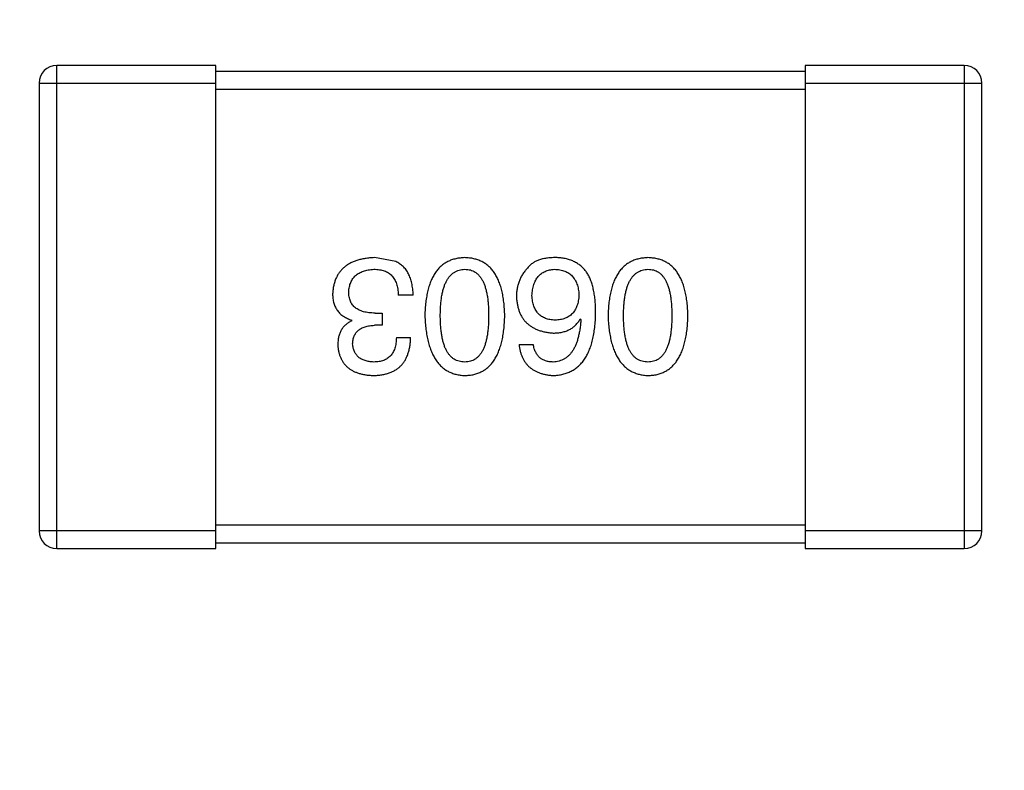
# Model space of a CAD drawing. Header units: millimetres. Extents: x -16 to 538, y -56 to 87.
# Tile 51 of 162: x 452.19 to 453.86, y -5.52 to -4.25. Entities that reach past the tile are written whole.
import ezdxf

# ---------------------------------------------------------------- set-up
doc = ezdxf.new("R2010")
doc.units = ezdxf.units.MM
doc.header["$LTSCALE"] = 1.21
doc.header["$MEASUREMENT"] = 0
doc.header["$PDMODE"] = 3
doc.header["$PDSIZE"] = 0.3125
doc.layers.get('0').update_dxf_attribs({"linetype": 'CONTINUOUS'})
doc.layers.get('DEFPOINTS').update_dxf_attribs({"linetype": 'CONTINUOUS'})
doc.layers.add('Dim', color=3, linetype='CONTINUOUS', lineweight=25)
doc.styles.get("Standard").update_dxf_attribs({"font": 'txt', "width": 0.8})
doc.dimstyles.get("Standard").update_dxf_attribs({"dimtxt": 0.15625, "dimasz": 0.1875, "dimexe": 0.125, "dimexo": 0.0625, "dimgap": 0.09, "dimtad": 0, "dimtih": 1, "dimtoh": 1, "dimzin": 4, "dimdsep": 46, "dimtxsty": 'STANDARD', "dimblk": '_FILLED', "dimblk1": '_FILLED', "dimblk2": '_FILLED', "dimcen": 0.09, "dimazin": 1, "dimtp": 0.01, "dimtm": 0.01, "dimtfac": 1, "dimtofl": 0, "dimtmove": 0, "dimatfit": 3, "dimldrblk": '_FILLED', "dimfxl": 1, "dimtolj": 1, "dimtzin": 4, "dimarcsym": 0})

# ---------------------------------------------------------------- blocks, each defined once
blk = doc.blocks.new('_FILLED')
at = {"color": 0, "linetype": 'ByBlock'}
blk.add_solid([(0, 0), (-1, 0.16667), (-1, -0.16667)], dxfattribs=at)
blk = doc.blocks.new('*D19')
at = {"color": 0, "linetype": 'ByBlock', "lineweight": -2}
for p, q in [((450.6432, 37.0225), (532.5397, 37.0225)), ((532.4147, 37.0225), (532.4147, 16.4209)), ((532.4147, -12.0275), (532.4147, 8.5742)), ((450.6432, -12.0275), (532.5397, -12.0275))]:
    blk.add_line(p, q, dxfattribs=at)
at = {"layer": 'DEFPOINTS', "color": 0, "linetype": 'ByBlock'}
for p in [(450.5807, 37.0225), (450.5807, -12.0275)]:
    blk.add_point(p, dxfattribs=at)
at = {"color": 0, "linetype": 'ByBlock', "lineweight": -2, "xscale": 2.54, "yscale": 2.54, "zscale": 2.54}
for p, rotation in [((532.4147, 37.0225), 90), ((532.4147, -12.0275), 270)]:
    blk.add_blockref('_FILLED', p, dxfattribs=dict(at, rotation=rotation))
at = {"color": 0, "linetype": 'ByBlock', "lineweight": -2, "insert": (532.4147, 12.4975), "char_height": 2.5, "attachment_point": 5, "rotation": 90}
blk.add_mtext('\\A1;49.05', dxfattribs=at)

msp = doc.modelspace()

# ---------------------------------------------------------------- linework, layer by layer
at = {"color": 7, "linetype": 'Continuous'}
for p, q in [((452.5262, -4.3237), (452.2562, -4.3237)), ((452.2562, -5.1437), (452.2562, -4.3237)), ((452.5262, -5.1437), (452.5262, -4.3237)), ((453.7962, -4.3237), (453.5262, -4.3237)), ((453.5262, -4.3237), (453.5262, -5.1437)), ((453.7962, -4.3237), (453.7962, -5.1437)), ((453.5262, -4.3337), (452.5262, -4.3337)), ((452.2262, -4.3537), (452.5262, -4.3537)), ((452.2262, -4.3537), (452.2262, -5.1137)), ((453.5262, -4.3537), (453.8262, -4.3537)), ((453.8262, -5.1137), (453.8262, -4.3537)), ((452.5262, -4.3637), (453.5262, -4.3637)), ((452.8315, -4.6565), (452.7954, -4.6499)), ((452.861, -4.7133), (452.8358, -4.7133)), ((452.7965, -4.7439), (452.8085, -4.7439)), ((452.8085, -4.7439), (452.8085, -4.7647)), ((452.7571, -4.757), (452.7571, -4.756)), ((453.1445, -4.7538), (453.1456, -4.7549)), ((452.8085, -4.7647), (452.7954, -4.7647)), ((452.8326, -4.7855), (452.8566, -4.7855)), ((453.0407, -4.7975), (453.0647, -4.7975)), ((453.5262, -5.1037), (452.5262, -5.1037)), ((452.5262, -5.1137), (452.2262, -5.1137)), ((453.8262, -5.1137), (453.5262, -5.1137)), ((452.2562, -5.1437), (452.5262, -5.1437)), ((452.5262, -5.1337), (453.5262, -5.1337)), ((453.5262, -5.1437), (453.7962, -5.1437))]:
    msp.add_line(p, q, dxfattribs=at)
for centre, start, end in [((452.2562, -4.3537), 90, 180), ((453.7962, -4.3537), 0, 90), ((452.2562, -5.1137), 180, 270), ((453.7962, -5.1137), 270, 0)]:
    msp.add_arc(centre, 0.03, start, end, dxfattribs=at)
for points, knots in [([(452.7954, -4.6499), (452.7927, -4.6501), (452.7873, -4.6503), (452.7796, -4.6512), (452.7724, -4.6527), (452.7656, -4.6545), (452.7594, -4.6567), (452.7537, -4.6595), (452.7484, -4.6626), (452.7437, -4.6662), (452.7395, -4.6703), (452.7358, -4.6748), (452.7326, -4.6798), (452.7299, -4.6852), (452.7277, -4.6911), (452.7261, -4.6974), (452.7249, -4.7041), (452.7245, -4.7088), (452.7244, -4.7111)], [0, 0, 0, 0, 0.078078, 0.151942, 0.221594, 0.28726, 0.350176, 0.409768, 0.467648, 0.523784, 0.578904, 0.634014, 0.689819, 0.746826, 0.805875, 0.867063, 0.931764, 1, 1, 1, 1]), ([(452.861, -4.7133), (452.8609, -4.7116), (452.8608, -4.7081), (452.8603, -4.703), (452.8596, -4.6981), (452.8588, -4.6934), (452.8577, -4.689), (452.8564, -4.6849), (452.8548, -4.681), (452.8531, -4.6773), (452.8512, -4.6738), (452.849, -4.6706), (452.8466, -4.6677), (452.844, -4.6649), (452.8412, -4.6624), (452.8381, -4.6602), (452.8349, -4.6582), (452.8326, -4.6571), (452.8315, -4.6565)], [0, 0, 0, 0, 0.078937, 0.154495, 0.226898, 0.296844, 0.363348, 0.427781, 0.48946, 0.549586, 0.607902, 0.664733, 0.720805, 0.776157, 0.831175, 0.886736, 0.943094, 1, 1, 1, 1]), ([(452.9486, -4.6499), (452.946, -4.6501), (452.9408, -4.6503), (452.9333, -4.6516), (452.9263, -4.6536), (452.9198, -4.6563), (452.9138, -4.6599), (452.9082, -4.6642), (452.9032, -4.6693), (452.8987, -4.6751), (452.8947, -4.6817), (452.8913, -4.689), (452.8883, -4.697), (452.8858, -4.7058), (452.8838, -4.7154), (452.8823, -4.7257), (452.8813, -4.7368), (452.881, -4.7444), (452.8809, -4.7483)], [0, 0, 0, 0, 0.059134, 0.115603, 0.169236, 0.221572, 0.273254, 0.32474, 0.377319, 0.431815, 0.488555, 0.548609, 0.612242, 0.680182, 0.75251, 0.829782, 0.91231, 1, 1, 1, 1]), ([(453.0164, -4.7483), (453.0163, -4.7444), (453.016, -4.7368), (453.015, -4.7257), (453.0135, -4.7154), (453.0115, -4.7058), (453.009, -4.697), (453.006, -4.689), (453.0026, -4.6817), (452.9985, -4.6751), (452.9941, -4.6692), (452.9891, -4.6642), (452.9835, -4.6599), (452.9775, -4.6563), (452.971, -4.6536), (452.964, -4.6516), (452.9565, -4.6503), (452.9513, -4.6501), (452.9486, -4.6499)], [0, 0, 0, 0, 0.087693, 0.170223, 0.247496, 0.319826, 0.387768, 0.451403, 0.511459, 0.568358, 0.622671, 0.675251, 0.726739, 0.778422, 0.830759, 0.884394, 0.940865, 1, 1, 1, 1]), ([(453.1052, -4.6499), (453.1024, -4.6499), (453.097, -4.6498), (453.0892, -4.6504), (453.082, -4.6516), (453.0755, -4.6533), (453.0696, -4.6557), (453.0644, -4.6586), (453.0598, -4.6621), (453.0572, -4.6649), (453.056, -4.6663)], [0, 0, 0, 0, 0.156782, 0.301945, 0.436395, 0.561474, 0.678489, 0.78853, 0.894967, 1, 1, 1, 1]), ([(453.1565, -4.6762), (453.1551, -4.6742), (453.1521, -4.6702), (453.1469, -4.665), (453.1412, -4.6606), (453.135, -4.6569), (453.1283, -4.654), (453.121, -4.6519), (453.1133, -4.6504), (453.1079, -4.6501), (453.1052, -4.6499)], [0, 0, 0, 0, 0.125033, 0.246266, 0.36603, 0.485265, 0.606781, 0.732144, 0.862551, 1, 1, 1, 1]), ([(453.2595, -4.6499), (453.2569, -4.6501), (453.2517, -4.6503), (453.2442, -4.6516), (453.2372, -4.6536), (453.2307, -4.6563), (453.2246, -4.6599), (453.2191, -4.6642), (453.2141, -4.6693), (453.2096, -4.6751), (453.2056, -4.6817), (453.2021, -4.689), (453.1992, -4.697), (453.1967, -4.7058), (453.1946, -4.7154), (453.1932, -4.7257), (453.1922, -4.7368), (453.1919, -4.7444), (453.1918, -4.7483)], [0, 0, 0, 0, 0.059134, 0.115603, 0.169236, 0.221572, 0.273254, 0.32474, 0.377319, 0.431815, 0.488555, 0.548609, 0.612242, 0.680182, 0.75251, 0.829782, 0.91231, 1, 1, 1, 1]), ([(453.3273, -4.7483), (453.3271, -4.7444), (453.3269, -4.7368), (453.3258, -4.7257), (453.3244, -4.7154), (453.3224, -4.7058), (453.3199, -4.697), (453.3169, -4.689), (453.3134, -4.6817), (453.3094, -4.6751), (453.3049, -4.6692), (453.2999, -4.6642), (453.2944, -4.6599), (453.2884, -4.6563), (453.2818, -4.6536), (453.2748, -4.6516), (453.2673, -4.6503), (453.2622, -4.6501), (453.2595, -4.6499)], [0, 0, 0, 0, 0.087693, 0.170223, 0.247496, 0.319826, 0.387768, 0.451403, 0.511459, 0.568358, 0.622671, 0.675251, 0.726739, 0.778422, 0.830759, 0.884394, 0.940865, 1, 1, 1, 1]), ([(452.7517, -4.7079), (452.7518, -4.7064), (452.752, -4.7036), (452.7528, -4.6994), (452.7537, -4.6956), (452.7551, -4.692), (452.7567, -4.6886), (452.7586, -4.6855), (452.7609, -4.6828), (452.7634, -4.6802), (452.7662, -4.6779), (452.7694, -4.6759), (452.7728, -4.6742), (452.7765, -4.6727), (452.7806, -4.6716), (452.7849, -4.6706), (452.7895, -4.6699), (452.7927, -4.6697), (452.7943, -4.6696)], [0, 0, 0, 0, 0.068514, 0.133941, 0.195994, 0.255362, 0.312994, 0.369441, 0.424687, 0.480522, 0.537148, 0.594801, 0.654411, 0.716817, 0.781981, 0.850498, 0.923306, 1, 1, 1, 1]), ([(452.7943, -4.6696), (452.7959, -4.6696), (452.7991, -4.6697), (452.8037, -4.6702), (452.808, -4.6711), (452.812, -4.6723), (452.8157, -4.6738), (452.8191, -4.6757), (452.8222, -4.6779), (452.825, -4.6805), (452.8274, -4.6834), (452.8296, -4.6867), (452.8314, -4.6903), (452.8329, -4.6943), (452.8341, -4.6986), (452.835, -4.7032), (452.8356, -4.7081), (452.8358, -4.7116), (452.8358, -4.7133)], [0, 0, 0, 0, 0.071272, 0.13882, 0.201858, 0.262757, 0.320043, 0.376709, 0.431462, 0.486034, 0.541209, 0.597703, 0.65589, 0.717768, 0.782056, 0.850407, 0.92277, 1, 1, 1, 1]), ([(452.9071, -4.7483), (452.9071, -4.7452), (452.9072, -4.7391), (452.9077, -4.7303), (452.9085, -4.7221), (452.9096, -4.7145), (452.911, -4.7074), (452.9128, -4.701), (452.9149, -4.6951), (452.9173, -4.6899), (452.9201, -4.6852), (452.9232, -4.6812), (452.9266, -4.6777), (452.9304, -4.6749), (452.9345, -4.6726), (452.9389, -4.671), (452.9437, -4.6699), (452.947, -4.6697), (452.9486, -4.6696)], [0, 0, 0, 0, 0.094834, 0.184067, 0.267029, 0.344713, 0.417334, 0.484367, 0.546941, 0.604717, 0.65953, 0.710539, 0.759381, 0.806382, 0.853027, 0.900623, 0.949121, 1, 1, 1, 1]), ([(452.9486, -4.6696), (452.9503, -4.6697), (452.9535, -4.6698), (452.9581, -4.6707), (452.9624, -4.6722), (452.9664, -4.6745), (452.9701, -4.6773), (452.9734, -4.6807), (452.9764, -4.6847), (452.9791, -4.6894), (452.9815, -4.6946), (452.9836, -4.7005), (452.9852, -4.707), (452.9867, -4.714), (452.9878, -4.7217), (452.9885, -4.7301), (452.989, -4.739), (452.9891, -4.7451), (452.9891, -4.7483)], [0, 0, 0, 0, 0.049766, 0.097012, 0.143225, 0.188786, 0.235079, 0.282962, 0.333687, 0.387747, 0.445963, 0.508657, 0.576545, 0.649868, 0.72822, 0.812712, 0.903543, 1, 1, 1, 1]), ([(453.056, -4.6663), (453.0544, -4.6681), (453.0513, -4.6715), (453.0473, -4.6771), (453.0439, -4.6829), (453.0411, -4.689), (453.039, -4.6953), (453.0374, -4.7018), (453.0365, -4.7086), (453.0364, -4.7132), (453.0363, -4.7155)], [0, 0, 0, 0, 0.129393, 0.255335, 0.378531, 0.500878, 0.622934, 0.746191, 0.87096, 1, 1, 1, 1]), ([(453.0626, -4.7144), (453.0627, -4.7127), (453.0629, -4.7093), (453.0636, -4.7045), (453.0645, -4.6999), (453.0657, -4.6957), (453.0671, -4.6918), (453.0689, -4.6882), (453.0708, -4.6849), (453.0731, -4.6819), (453.0757, -4.6792), (453.0785, -4.6769), (453.0816, -4.6749), (453.0849, -4.6731), (453.0885, -4.6718), (453.0924, -4.6707), (453.0965, -4.67), (453.0993, -4.6697), (453.1008, -4.6696)], [0, 0, 0, 0, 0.078863, 0.153308, 0.223539, 0.289857, 0.35341, 0.413572, 0.471721, 0.528235, 0.584279, 0.638781, 0.69466, 0.751251, 0.809198, 0.869697, 0.933318, 1, 1, 1, 1]), ([(453.1008, -4.6696), (453.1024, -4.6697), (453.1055, -4.6698), (453.11, -4.6705), (453.1142, -4.6714), (453.1181, -4.6727), (453.1218, -4.6743), (453.1251, -4.6762), (453.1282, -4.6784), (453.1309, -4.6811), (453.1334, -4.684), (453.1355, -4.6872), (453.1375, -4.6908), (453.139, -4.6947), (453.1403, -4.6989), (453.1413, -4.7034), (453.142, -4.7083), (453.1422, -4.7116), (453.1423, -4.7133)], [0, 0, 0, 0, 0.070403, 0.137196, 0.200053, 0.260887, 0.31876, 0.37535, 0.430743, 0.485927, 0.541678, 0.598832, 0.657726, 0.719441, 0.783504, 0.851852, 0.923533, 1, 1, 1, 1]), ([(453.1707, -4.7439), (453.1707, -4.7404), (453.1707, -4.7335), (453.1699, -4.7235), (453.1689, -4.7141), (453.1673, -4.7053), (453.1653, -4.6971), (453.1629, -4.6895), (453.16, -4.6825), (453.1577, -4.6783), (453.1565, -4.6762)], [0, 0, 0, 0, 0.151498, 0.29521, 0.430242, 0.557137, 0.677306, 0.790845, 0.898111, 1, 1, 1, 1]), ([(453.218, -4.7483), (453.218, -4.7452), (453.2181, -4.7391), (453.2186, -4.7303), (453.2194, -4.7221), (453.2205, -4.7145), (453.2219, -4.7074), (453.2237, -4.701), (453.2258, -4.6951), (453.2282, -4.6899), (453.231, -4.6852), (453.2341, -4.6812), (453.2375, -4.6777), (453.2413, -4.6749), (453.2454, -4.6726), (453.2498, -4.671), (453.2546, -4.6699), (453.2578, -4.6697), (453.2595, -4.6696)], [0, 0, 0, 0, 0.094834, 0.184067, 0.267029, 0.344713, 0.417334, 0.484367, 0.546941, 0.604717, 0.65953, 0.710539, 0.759381, 0.806382, 0.853027, 0.900623, 0.949121, 1, 1, 1, 1]), ([(453.2595, -4.6696), (453.2612, -4.6697), (453.2643, -4.6698), (453.269, -4.6707), (453.2733, -4.6722), (453.2773, -4.6745), (453.281, -4.6773), (453.2843, -4.6807), (453.2873, -4.6847), (453.29, -4.6894), (453.2924, -4.6946), (453.2944, -4.7005), (453.2961, -4.707), (453.2976, -4.714), (453.2986, -4.7217), (453.2994, -4.7301), (453.2999, -4.739), (453.2999, -4.7451), (453.3, -4.7483)], [0, 0, 0, 0, 0.049766, 0.097012, 0.143225, 0.188786, 0.235079, 0.282962, 0.333687, 0.387747, 0.445963, 0.508657, 0.576545, 0.649868, 0.72822, 0.812712, 0.903543, 1, 1, 1, 1]), ([(452.7244, -4.7111), (452.7244, -4.7126), (452.7244, -4.7154), (452.7249, -4.7194), (452.7254, -4.7233), (452.7264, -4.727), (452.7275, -4.7305), (452.7289, -4.7338), (452.7306, -4.7369), (452.7325, -4.7399), (452.7347, -4.7426), (452.7371, -4.7451), (452.7399, -4.7474), (452.7428, -4.7495), (452.746, -4.7514), (452.7495, -4.7532), (452.7532, -4.7547), (452.7558, -4.7555), (452.7571, -4.756)], [0, 0, 0, 0, 0.071215, 0.138707, 0.20396, 0.266995, 0.327734, 0.387609, 0.445602, 0.503345, 0.561136, 0.618597, 0.677672, 0.738255, 0.799989, 0.863961, 0.930555, 1, 1, 1, 1]), ([(452.7965, -4.7439), (452.7947, -4.7439), (452.7912, -4.7439), (452.7861, -4.7434), (452.7814, -4.7428), (452.777, -4.7417), (452.7729, -4.7405), (452.7692, -4.739), (452.7659, -4.7371), (452.7629, -4.735), (452.7602, -4.7326), (452.7579, -4.7299), (452.756, -4.7269), (452.7544, -4.7236), (452.7532, -4.7201), (452.7523, -4.7163), (452.7518, -4.7122), (452.7517, -4.7093), (452.7517, -4.7079)], [0, 0, 0, 0, 0.082495, 0.159728, 0.232496, 0.300725, 0.365163, 0.425859, 0.483728, 0.538892, 0.592921, 0.646195, 0.699968, 0.754746, 0.811387, 0.870806, 0.933482, 1, 1, 1, 1]), ([(453.0363, -4.7155), (453.0364, -4.7179), (453.0367, -4.7224), (453.0377, -4.7291), (453.0391, -4.7353), (453.0409, -4.7411), (453.0432, -4.7465), (453.046, -4.7514), (453.0492, -4.756), (453.0529, -4.7601), (453.0571, -4.7638), (453.0617, -4.7671), (453.0667, -4.7699), (453.0722, -4.7724), (453.0782, -4.7744), (453.0846, -4.776), (453.0914, -4.7772), (453.0962, -4.7776), (453.0986, -4.7778)], [0, 0, 0, 0, 0.071527, 0.139094, 0.20346, 0.264939, 0.323904, 0.381383, 0.437591, 0.493343, 0.549401, 0.606085, 0.664838, 0.725424, 0.788712, 0.855452, 0.925772, 1, 1, 1, 1]), ([(453.1019, -4.756), (453.1004, -4.7559), (453.0975, -4.7558), (453.0932, -4.7551), (453.0892, -4.7543), (453.0855, -4.753), (453.0821, -4.7515), (453.0789, -4.7497), (453.076, -4.7475), (453.0734, -4.7451), (453.0711, -4.7423), (453.069, -4.7392), (453.0673, -4.7358), (453.0657, -4.7321), (453.0646, -4.7281), (453.0636, -4.7238), (453.0629, -4.7192), (453.0627, -4.7161), (453.0626, -4.7144)], [0, 0, 0, 0, 0.069884, 0.136529, 0.199638, 0.259844, 0.317774, 0.374356, 0.430026, 0.485148, 0.5409, 0.597889, 0.657472, 0.718614, 0.783613, 0.85129, 0.923712, 1, 1, 1, 1]), ([(453.1423, -4.7133), (453.1422, -4.715), (453.142, -4.7183), (453.1413, -4.723), (453.1403, -4.7274), (453.1391, -4.7315), (453.1375, -4.7353), (453.1357, -4.7388), (453.1336, -4.742), (453.1312, -4.7448), (453.1285, -4.7473), (453.1255, -4.7495), (453.1223, -4.7514), (453.1187, -4.7529), (453.1149, -4.7542), (453.1108, -4.7551), (453.1065, -4.7558), (453.1034, -4.7559), (453.1019, -4.756)], [0, 0, 0, 0, 0.076072, 0.148369, 0.216753, 0.281358, 0.342792, 0.401604, 0.458929, 0.514444, 0.569818, 0.625343, 0.681554, 0.739608, 0.800134, 0.863477, 0.929547, 1, 1, 1, 1]), ([(453.0986, -4.8499), (453.1014, -4.8498), (453.107, -4.8494), (453.115, -4.848), (453.1224, -4.8457), (453.1294, -4.8426), (453.1358, -4.8388), (453.1417, -4.8341), (453.147, -4.8286), (453.1518, -4.8223), (453.1561, -4.8153), (453.1598, -4.8074), (453.163, -4.7988), (453.1656, -4.7893), (453.1677, -4.7791), (453.1692, -4.7681), (453.1704, -4.7563), (453.1706, -4.7481), (453.1707, -4.7439)], [0, 0, 0, 0, 0.058957, 0.115262, 0.16907, 0.221312, 0.273147, 0.324961, 0.377649, 0.432026, 0.488925, 0.549039, 0.612912, 0.680653, 0.753056, 0.830314, 0.912483, 1, 1, 1, 1]), ([(452.7571, -4.757), (452.7552, -4.758), (452.7515, -4.7599), (452.7465, -4.7636), (452.7424, -4.7679), (452.7389, -4.7729), (452.7363, -4.7784), (452.7344, -4.7846), (452.7333, -4.7914), (452.7332, -4.7961), (452.7331, -4.7986)], [0, 0, 0, 0, 0.125227, 0.244792, 0.361427, 0.478215, 0.59667, 0.722058, 0.856314, 1, 1, 1, 1]), ([(452.8809, -4.7483), (452.8811, -4.7523), (452.8814, -4.7601), (452.8825, -4.7714), (452.8842, -4.782), (452.8862, -4.7918), (452.8887, -4.8008), (452.8918, -4.8091), (452.8953, -4.8166), (452.8993, -4.8234), (452.9038, -4.8294), (452.9088, -4.8347), (452.9142, -4.8392), (452.9202, -4.8429), (452.9266, -4.8458), (452.9335, -4.848), (452.9409, -4.8495), (452.946, -4.8498), (452.9486, -4.8499)], [0, 0, 0, 0, 0.088475, 0.171606, 0.249595, 0.322626, 0.391327, 0.455765, 0.516374, 0.573675, 0.628522, 0.681161, 0.732559, 0.783563, 0.83504, 0.887639, 0.942585, 1, 1, 1, 1]), ([(452.9486, -4.827), (452.947, -4.8269), (452.9437, -4.8268), (452.9389, -4.8259), (452.9345, -4.8244), (452.9304, -4.8222), (452.9267, -4.8194), (452.9232, -4.816), (452.9201, -4.8119), (452.9173, -4.8073), (452.9149, -4.802), (452.9128, -4.7961), (452.9111, -4.7897), (452.9096, -4.7826), (452.9085, -4.7749), (452.9077, -4.7666), (452.9072, -4.7576), (452.9071, -4.7515), (452.9071, -4.7483)], [0, 0, 0, 0, 0.050604, 0.098688, 0.145699, 0.191791, 0.238625, 0.286717, 0.337546, 0.391814, 0.449755, 0.512106, 0.579685, 0.652048, 0.730262, 0.814146, 0.904281, 1, 1, 1, 1]), ([(452.9486, -4.8499), (452.9513, -4.8498), (452.9565, -4.8496), (452.964, -4.8483), (452.971, -4.8462), (452.9775, -4.8433), (452.9836, -4.8397), (452.9891, -4.8352), (452.9941, -4.83), (452.9985, -4.824), (453.0026, -4.8172), (453.006, -4.8096), (453.009, -4.8013), (453.0115, -4.7922), (453.0135, -4.7823), (453.015, -4.7717), (453.016, -4.7603), (453.0163, -4.7524), (453.0164, -4.7483)], [0, 0, 0, 0, 0.057911, 0.113262, 0.165956, 0.217443, 0.268511, 0.319665, 0.372, 0.426129, 0.483365, 0.543779, 0.607756, 0.676562, 0.749704, 0.827713, 0.911177, 1, 1, 1, 1]), ([(452.9891, -4.7483), (452.9891, -4.7515), (452.989, -4.7576), (452.9885, -4.7666), (452.9877, -4.7749), (452.9867, -4.7826), (452.9852, -4.7896), (452.9836, -4.7961), (452.9815, -4.802), (452.9791, -4.8072), (452.9764, -4.8119), (452.9734, -4.8159), (452.9701, -4.8193), (452.9664, -4.8222), (452.9624, -4.8244), (452.9581, -4.8259), (452.9535, -4.8268), (452.9503, -4.8269), (452.9486, -4.827)], [0, 0, 0, 0, 0.096452, 0.187278, 0.271765, 0.350519, 0.423437, 0.491321, 0.554011, 0.612224, 0.666281, 0.717003, 0.764884, 0.811423, 0.856783, 0.902993, 0.950236, 1, 1, 1, 1]), ([(453.0986, -4.7778), (453.1013, -4.7778), (453.1063, -4.7776), (453.1137, -4.7765), (453.1204, -4.7746), (453.1265, -4.772), (453.132, -4.7686), (453.1369, -4.7644), (453.1411, -4.7594), (453.1434, -4.7557), (453.1445, -4.7538)], [0, 0, 0, 0, 0.144617, 0.279572, 0.40596, 0.526097, 0.64389, 0.760003, 0.877724, 1, 1, 1, 1]), ([(453.1456, -4.7549), (453.1454, -4.7577), (453.145, -4.7632), (453.144, -4.7711), (453.1427, -4.7786), (453.1411, -4.7855), (453.1393, -4.7919), (453.1371, -4.7977), (453.1346, -4.8031), (453.1318, -4.8079), (453.1287, -4.8121), (453.1253, -4.8159), (453.1216, -4.8191), (453.1176, -4.8217), (453.1133, -4.8239), (453.1086, -4.8254), (453.1037, -4.8266), (453.1003, -4.8269), (453.0986, -4.827)], [0, 0, 0, 0, 0.089218, 0.173709, 0.252753, 0.326963, 0.397099, 0.462534, 0.524018, 0.582178, 0.637235, 0.689955, 0.741228, 0.791618, 0.841661, 0.892925, 0.945259, 1, 1, 1, 1]), ([(453.1918, -4.7483), (453.1919, -4.7523), (453.1923, -4.7601), (453.1934, -4.7714), (453.195, -4.782), (453.1971, -4.7918), (453.1996, -4.8008), (453.2026, -4.8091), (453.2061, -4.8166), (453.2102, -4.8234), (453.2147, -4.8294), (453.2196, -4.8347), (453.2251, -4.8392), (453.231, -4.8429), (453.2375, -4.8458), (453.2444, -4.848), (453.2518, -4.8495), (453.2569, -4.8498), (453.2595, -4.8499)], [0, 0, 0, 0, 0.088475, 0.171606, 0.249595, 0.322626, 0.391327, 0.455765, 0.516374, 0.573675, 0.628522, 0.681161, 0.732559, 0.783563, 0.83504, 0.887639, 0.942585, 1, 1, 1, 1]), ([(453.2595, -4.827), (453.2578, -4.8269), (453.2546, -4.8268), (453.2498, -4.8259), (453.2454, -4.8244), (453.2412, -4.8222), (453.2375, -4.8194), (453.2341, -4.816), (453.231, -4.8119), (453.2282, -4.8073), (453.2258, -4.802), (453.2237, -4.7961), (453.2219, -4.7897), (453.2205, -4.7826), (453.2194, -4.7749), (453.2186, -4.7666), (453.2181, -4.7576), (453.218, -4.7515), (453.218, -4.7483)], [0, 0, 0, 0, 0.050604, 0.098688, 0.145699, 0.191791, 0.238625, 0.286717, 0.337546, 0.391814, 0.449755, 0.512106, 0.579685, 0.652048, 0.730262, 0.814146, 0.904281, 1, 1, 1, 1]), ([(453.2595, -4.8499), (453.2622, -4.8498), (453.2673, -4.8496), (453.2749, -4.8483), (453.2819, -4.8462), (453.2884, -4.8433), (453.2944, -4.8397), (453.2999, -4.8352), (453.3049, -4.83), (453.3094, -4.824), (453.3134, -4.8172), (453.3169, -4.8096), (453.3199, -4.8013), (453.3224, -4.7922), (453.3244, -4.7823), (453.3259, -4.7717), (453.3269, -4.7603), (453.3271, -4.7524), (453.3273, -4.7483)], [0, 0, 0, 0, 0.057911, 0.113262, 0.165956, 0.217443, 0.268511, 0.319665, 0.372, 0.426129, 0.483365, 0.543779, 0.607756, 0.676562, 0.749704, 0.827713, 0.911177, 1, 1, 1, 1]), ([(453.3, -4.7483), (453.2999, -4.7515), (453.2999, -4.7576), (453.2994, -4.7666), (453.2986, -4.7749), (453.2976, -4.7826), (453.2961, -4.7896), (453.2944, -4.7961), (453.2924, -4.802), (453.29, -4.8072), (453.2873, -4.8119), (453.2843, -4.8159), (453.2809, -4.8193), (453.2773, -4.8222), (453.2733, -4.8244), (453.269, -4.8259), (453.2643, -4.8268), (453.2612, -4.8269), (453.2595, -4.827)], [0, 0, 0, 0, 0.096452, 0.187278, 0.271765, 0.350519, 0.423437, 0.491321, 0.554011, 0.612224, 0.666281, 0.717003, 0.764884, 0.811423, 0.856783, 0.902993, 0.950236, 1, 1, 1, 1]), ([(452.7582, -4.7964), (452.7583, -4.7951), (452.7585, -4.7927), (452.759, -4.7892), (452.7598, -4.786), (452.7609, -4.783), (452.7623, -4.7801), (452.7639, -4.7776), (452.7658, -4.7752), (452.7681, -4.7731), (452.7705, -4.7712), (452.7733, -4.7696), (452.7763, -4.7682), (452.7796, -4.767), (452.7832, -4.7661), (452.787, -4.7654), (452.7911, -4.7649), (452.7939, -4.7648), (452.7954, -4.7647)], [0, 0, 0, 0, 0.067741, 0.131599, 0.192143, 0.249977, 0.306453, 0.361639, 0.416449, 0.471489, 0.527582, 0.584873, 0.644974, 0.70814, 0.77492, 0.845909, 0.920585, 1, 1, 1, 1]), ([(452.7932, -4.8499), (452.7957, -4.8499), (452.8006, -4.8497), (452.8077, -4.8488), (452.8143, -4.8475), (452.8205, -4.8456), (452.8262, -4.8433), (452.8313, -4.8405), (452.8361, -4.8372), (452.8403, -4.8333), (452.8441, -4.8291), (452.8473, -4.8243), (452.85, -4.819), (452.8524, -4.8132), (452.8542, -4.8069), (452.8555, -4.8002), (452.8564, -4.793), (452.8565, -4.788), (452.8566, -4.7855)], [0, 0, 0, 0, 0.073232, 0.142595, 0.207997, 0.270074, 0.329156, 0.386529, 0.441846, 0.496976, 0.551877, 0.607941, 0.665637, 0.725446, 0.788542, 0.855101, 0.925196, 1, 1, 1, 1]), ([(452.8326, -4.7855), (452.8325, -4.7871), (452.8323, -4.7904), (452.8318, -4.7951), (452.831, -4.7995), (452.8298, -4.8036), (452.8284, -4.8073), (452.8267, -4.8107), (452.8248, -4.8139), (452.8225, -4.8167), (452.82, -4.8191), (452.8171, -4.8212), (452.814, -4.823), (452.8106, -4.8245), (452.8069, -4.8256), (452.803, -4.8264), (452.7987, -4.8269), (452.7958, -4.827), (452.7943, -4.827)], [0, 0, 0, 0, 0.078134, 0.15164, 0.221358, 0.286689, 0.348614, 0.407697, 0.464247, 0.520153, 0.574432, 0.629291, 0.684538, 0.742032, 0.801329, 0.863637, 0.930123, 1, 1, 1, 1]), ([(452.7331, -4.7986), (452.7333, -4.8006), (452.7336, -4.8045), (452.7347, -4.8101), (452.7361, -4.8153), (452.738, -4.8202), (452.7403, -4.8247), (452.743, -4.8289), (452.7462, -4.8327), (452.7497, -4.8361), (452.7537, -4.8392), (452.7582, -4.8418), (452.763, -4.8441), (452.7682, -4.846), (452.7739, -4.8476), (452.78, -4.8487), (452.7864, -4.8496), (452.7909, -4.8498), (452.7932, -4.8499)], [0, 0, 0, 0, 0.067521, 0.132139, 0.193339, 0.252064, 0.309083, 0.364848, 0.420021, 0.475612, 0.532002, 0.589602, 0.649896, 0.712634, 0.778603, 0.848416, 0.922155, 1, 1, 1, 1]), ([(452.7943, -4.827), (452.7929, -4.8269), (452.7903, -4.8268), (452.7864, -4.8263), (452.7828, -4.8256), (452.7794, -4.8248), (452.7762, -4.8236), (452.7734, -4.8222), (452.7707, -4.8207), (452.7683, -4.8189), (452.7662, -4.8168), (452.7643, -4.8145), (452.7626, -4.8121), (452.7613, -4.8094), (452.7601, -4.8064), (452.7592, -4.8033), (452.7586, -4.7999), (452.7584, -4.7976), (452.7582, -4.7964)], [0, 0, 0, 0, 0.078051, 0.151197, 0.220412, 0.286742, 0.34933, 0.409464, 0.467368, 0.52298, 0.578639, 0.633998, 0.690142, 0.746855, 0.805868, 0.867776, 0.932345, 1, 1, 1, 1]), ([(453.0407, -4.7975), (453.0409, -4.7995), (453.0414, -4.8034), (453.0427, -4.809), (453.0443, -4.8143), (453.0463, -4.8192), (453.0486, -4.8238), (453.0513, -4.8279), (453.0544, -4.8318), (453.0578, -4.8353), (453.0617, -4.8384), (453.0659, -4.8411), (453.0704, -4.8435), (453.0754, -4.8455), (453.0807, -4.8472), (453.0863, -4.8485), (453.0923, -4.8494), (453.0965, -4.8498), (453.0986, -4.8499)], [0, 0, 0, 0, 0.06947, 0.136096, 0.199592, 0.260665, 0.319672, 0.377156, 0.433415, 0.489984, 0.546535, 0.604276, 0.663499, 0.725182, 0.788953, 0.855683, 0.926216, 1, 1, 1, 1]), ([(453.0986, -4.827), (453.0964, -4.8269), (453.092, -4.8268), (453.0859, -4.8253), (453.0805, -4.823), (453.0758, -4.8198), (453.0719, -4.8155), (453.0687, -4.8103), (453.0662, -4.8042), (453.0653, -4.7998), (453.0647, -4.7975)], [0, 0, 0, 0, 0.136586, 0.261496, 0.378089, 0.490612, 0.605522, 0.725767, 0.8561, 1, 1, 1, 1])]:
    msp.add_open_spline(points, degree=3, knots=knots, dxfattribs=at)

# ---------------------------------------------------------------- dimensions: what is measured, and where the dimension line sits
at = {"layer": 'Dim'}
dim = msp.add_linear_dim(base=(532.4147, -12.0275), p1=(450.5807, 37.0225), p2=(450.5807, -12.0275), angle=90, dimstyle='STANDARD', override={"dimtxt": 2.5, "dimasz": 2.54, "dimtih": 0, "dimtoh": 0, "dimzin": 0, "dimcen": 0.198, "dimadec": 0, "dimazin": 0, "dimtp": 0, "dimtm": 0, "dimtdec": 4, "dimtzin": 0}, dxfattribs=at)
dim.commit()
dim.dimension.update_dxf_attribs({"geometry": '*D19', "text_midpoint": (532.4147, 12.4975)})

doc.saveas('drawing.dxf')
